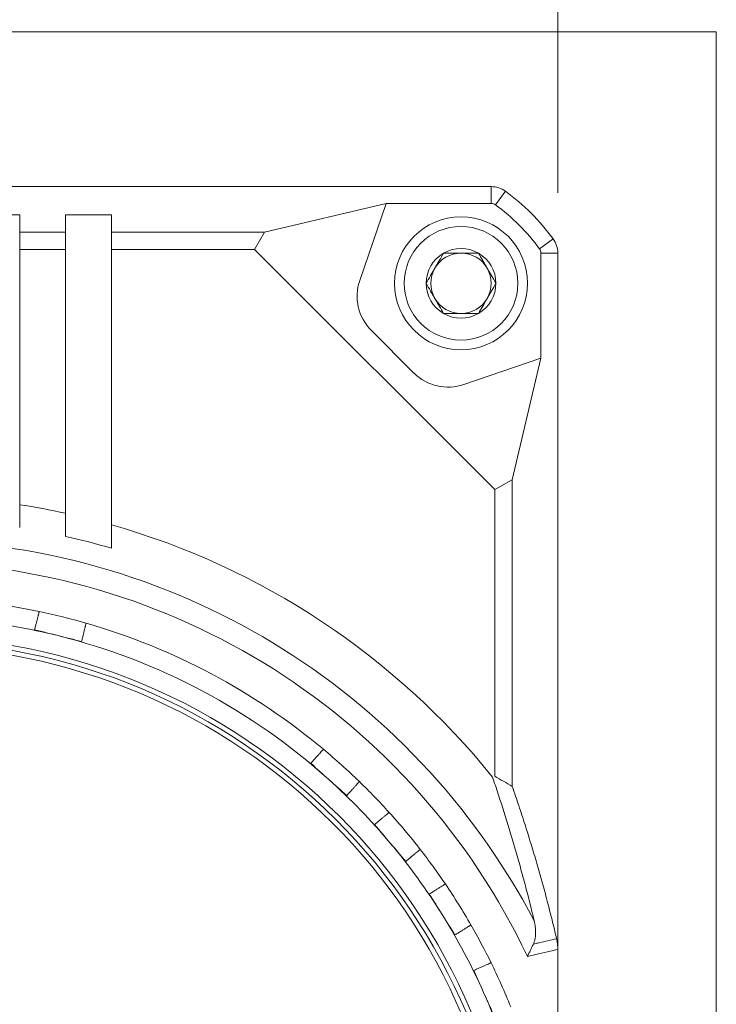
# Model space of a CAD drawing. Header units: millimetres. Extents: x 4 to 836, y 3 to 589.
# Tile 26 of 93: x 365 to 393, y 334 to 375. Entities that reach past the tile are written whole.
import ezdxf

# ---------------------------------------------------------------- set-up
doc = ezdxf.new("R2010")
doc.units = ezdxf.units.MM
doc.layers.add('1', color=7, linetype='Continuous', true_color=0xffffff)
doc.layers.add('2', color=7, linetype='Continuous', true_color=0xffffff)
doc.styles.add('ideas_simplex', font='simplex.shx')
doc.dimstyles.get("Standard").update_dxf_attribs({"dimtxt": 0.18, "dimasz": 0.18, "dimexe": 0.18, "dimexo": 0.0625, "dimgap": 0.09, "dimtad": 0, "dimtih": 1, "dimtoh": 1, "dimdec": 4, "dimzin": 0, "dimdsep": 46, "dimtxsty": 'Standard', "dimcen": 0.09, "dimadec": 0, "dimazin": 0, "dimtfac": 1, "dimtdec": 4, "dimtofl": 0, "dimtmove": 0, "dimatfit": 3, "dimfxl": 1, "dimtolj": 1, "dimtzin": 0, "dimarcsym": 0})

# ---------------------------------------------------------------- blocks, each defined once
blk = doc.blocks.new('_U11')
at = {"layer": '1', "color": 87, "lineweight": 25}
for p, q in [((352.723382, 390.119976), (351.223382, 390.119976)), ((351.223382, 390.119976), (351.223382, 384.494976)), ((368.398382, 390.119976), (366.898382, 390.119976)), ((368.398382, 384.494976), (368.398382, 390.119976)), ((351.223382, 384.494976), (352.723382, 384.494976)), ((366.898382, 384.494976), (368.398382, 384.494976))]:
    blk.add_line(p, q, dxfattribs=at)
at = {"layer": '1', "color": 152, "lineweight": 13}
for p, q in [((332.810882, 367.823247), (332.810882, 384.994976)), ((386.810882, 367.823247), (386.810882, 384.994976))]:
    blk.add_line(p, q, dxfattribs=at)
at = {"layer": '1', "color": 27, "lineweight": 13}
blk.add_line((332.810882, 382.994976), (386.810882, 382.994976), dxfattribs=at)
at = {"layer": '1', "color": 27, "lineweight": 18}
for points in [[(332.810882, 382.994976), (335.81088, 383.523957), (335.810884, 382.465995)], [(386.810882, 382.994976), (383.810884, 382.465995), (383.81088, 383.523957)]]:
    blk.add_solid(points, dxfattribs=at)
at = {"layer": '1', "color": 87, "linetype": 'Continuous', "lineweight": 25, "char_height": 3, "attachment_point": 7, "rotation": 360, "line_spacing_factor": 1.204819, "style": 'ideas_simplex'}
for s, insert in [('\\W1.0362;54', (357.149882, 392.254976)), ('\\W1.1692;2.126', (352.694882, 384.942476))]:
    blk.add_mtext(s, dxfattribs=dict(at, insert=insert))

msp = doc.modelspace()

# ---------------------------------------------------------------- linework, layer by layer
at = {"layer": '1', "color": 251, "linetype": 'Continuous', "lineweight": 18}
for q in [(326.254, 374.474), (393.367, 273.675)]:
    msp.add_line((393.367, 374.474), q, dxfattribs=at)
at = {"layer": '1', "color": 9, "linetype": 'Continuous', "lineweight": 18}
for p, q in [((335.562, 368.074), (384.06, 368.074)), ((374.684, 366.191), (379.717, 367.375)), ((378.622, 364.195), (379.717, 367.375)), ((384.06, 367.375), (379.717, 367.375)), ((364.561, 366.909), (362.661, 366.909)), ((364.561, 366.909), (364.561, 366.191)), ((366.461, 366.191), (366.461, 366.909)), ((368.361, 366.909), (366.461, 366.909)), ((368.361, 366.909), (368.361, 366.191)), ((364.561, 366.191), (366.461, 366.191)), ((364.561, 365.466), (364.561, 366.191)), ((366.461, 366.191), (366.461, 365.466)), ((368.361, 366.191), (374.684, 366.191)), ((368.361, 365.466), (368.361, 366.191)), ((374.684, 366.191), (374.277, 365.466)), ((364.561, 365.466), (364.561, 354.912)), ((366.461, 365.466), (364.561, 365.466)), ((366.461, 354.559), (366.461, 365.466)), ((374.277, 365.466), (368.361, 365.466)), ((368.361, 365.466), (368.361, 354.082)), ((384.203, 355.541), (374.277, 365.466)), ((386.111, 360.981), (386.111, 365.323)), ((386.811, 365.323), (386.811, 336.514)), ((380.866, 360.362), (379.099, 362.13)), ((386.111, 360.981), (382.932, 359.885)), ((386.111, 360.981), (384.928, 355.947)), ((384.203, 355.541), (384.928, 355.947)), ((384.928, 355.947), (384.928, 343.255)), ((384.203, 343.679), (384.203, 355.541)), ((386.811, 336.514), (386.811, 311.634))]:
    msp.add_line(p, q, dxfattribs=at)
at = {"layer": '1', "color": 9, "linetype": 'Continuous', "lineweight": 13}
for p, q in [((384.06, 368.074), (384.06, 367.375)), ((384.65, 367.882), (384.237, 367.317)), ((386.618, 365.913), (386.054, 365.501)), ((386.811, 365.323), (386.111, 365.323))]:
    msp.add_line(p, q, dxfattribs=at)
at = {"layer": '1', "color": 27, "linetype": 'Continuous', "lineweight": 18}
for radius in [25.4, 25.2]:
    msp.add_circle((359.811, 324.074), radius, dxfattribs=at)
at = {"layer": '1', "color": 252, "linetype": 'Continuous', "lineweight": 18}
msp.add_circle((359.811, 324.074), 25, dxfattribs=at)
at = {"layer": '1', "color": 9, "linetype": 'Continuous', "lineweight": 18}
for centre, radius, start, end in [((384.06, 367.074), 1, 53.8479, 90), ((379.311, 360.574), 9.05, 36.1521, 53.8479), ((384.06, 367.074), 0.301, 53.8479, 90), ((379.311, 360.574), 8.351, 36.1521, 53.8479), ((385.811, 365.323), 1, 0, 36.1521), ((385.811, 365.323), 0.301, 0, 36.1521), ((380.513, 363.544), 2, 160.9892, 225), ((382.281, 361.776), 2, 225, 289.0108), ((359.811, 324.074), 31.202, 77.6942, 81.2435), ((359.811, 324.074), 31.202, 38.8482, 74.0962), ((359.811, 324.074), 30.269, 73.5926, 77.3088)]:
    msp.add_arc(centre, radius, start, end, dxfattribs=at)
at = {"layer": '1', "color": 9, "linetype": 'Continuous', "lineweight": 13}
for radius, start, end in [(29.373, 27.6213, 152.3787), (28.466, 25.2569, 154.7431)]:
    msp.add_arc((359.811, 324.074), radius, start, end, dxfattribs=at)
at = {"layer": '1', "color": 27, "linetype": 'Continuous', "lineweight": 18}
for start, end in [(78.1226, 81.8774), (50.1226, 73.8774), (45.8774, 50.1226), (42.1226, 45.8774), (34.1226, 37.8774), (26.1226, 29.8774)]:
    msp.add_arc((359.811, 324.074), 27, start, end, dxfattribs=at)
at = {"layer": '1', "color": 27, "linetype": 'Continuous', "lineweight": 13}
for start, end in [(76, 84), (48, 76), (40, 48), (32, 40), (24, 32), (16, 24)]:
    msp.add_arc((359.811, 324.074), 26.2, start, end, dxfattribs=at)
at = {"layer": '1', "color": 27, "linetype": 'Continuous', "lineweight": 18}
for major_axis, start_param, end_param in [((27, 0), 1.289405, 1.363496), ((0, -27), 2.231883, 2.305974), ((0, -27), 2.092256, 2.166347), ((0, -27), 1.95263, 2.026721)]:
    msp.add_ellipse((359.811, 324.074), major_axis=major_axis, ratio=1, start_param=start_param, end_param=end_param, dxfattribs=at)
for points, knots in [([(381.368, 364.074), (381.426, 364.176), (381.486, 364.279), (381.576, 364.435), (381.606, 364.487), (381.666, 364.592), (381.697, 364.645), (381.743, 364.725), (381.758, 364.751), (381.789, 364.805), (381.804, 364.831), (381.85, 364.91), (381.88, 364.963), (381.971, 365.119), (382.03, 365.222), (382.089, 365.324)], [0, 0, 0, 0, 0.25, 0.25, 0.375, 0.375, 0.5, 0.5, 0.5625, 0.5625, 0.625, 0.625, 0.75, 0.75, 1, 1, 1, 1]), ([(382.089, 365.324), (382.148, 365.324), (382.207, 365.324), (382.327, 365.324), (382.387, 365.324), (382.508, 365.324), (382.568, 365.324), (382.689, 365.324), (382.75, 365.324), (382.872, 365.324), (382.933, 365.324), (383.025, 365.324), (383.056, 365.324), (383.117, 365.324), (383.147, 365.324), (383.298, 365.324), (383.416, 365.324), (383.533, 365.324)], [0, 0, 0, 0, 0.125, 0.125, 0.25, 0.25, 0.375, 0.375, 0.5, 0.5, 0.625, 0.625, 0.6875, 0.6875, 0.75, 0.75, 1, 1, 1, 1]), ([(383.533, 365.324), (383.591, 365.222), (383.651, 365.119), (383.741, 364.964), (383.771, 364.911), (383.832, 364.806), (383.862, 364.754), (383.908, 364.674), (383.923, 364.647), (383.954, 364.594), (383.969, 364.568), (384.015, 364.488), (384.045, 364.436), (384.136, 364.28), (384.195, 364.176), (384.254, 364.074)], [0, 0, 0, 0, 0.25, 0.25, 0.375, 0.375, 0.5, 0.5, 0.5625, 0.5625, 0.625, 0.625, 0.75, 0.75, 1, 1, 1, 1]), ([(382.089, 362.824), (382.03, 362.926), (381.971, 363.029), (381.881, 363.185), (381.851, 363.237), (381.79, 363.342), (381.76, 363.395), (381.714, 363.475), (381.698, 363.501), (381.668, 363.555), (381.652, 363.581), (381.607, 363.66), (381.576, 363.713), (381.486, 363.869), (381.426, 363.972), (381.368, 364.074)], [0, 0, 0, 0, 0.25, 0.25, 0.375, 0.375, 0.5, 0.5, 0.5625, 0.5625, 0.625, 0.625, 0.75, 0.75, 1, 1, 1, 1]), ([(384.254, 364.074), (384.195, 363.972), (384.136, 363.869), (384.046, 363.714), (384.016, 363.661), (383.955, 363.556), (383.925, 363.504), (383.879, 363.424), (383.863, 363.397), (383.833, 363.344), (383.817, 363.318), (383.772, 363.238), (383.741, 363.186), (383.651, 363.03), (383.592, 362.926), (383.533, 362.824)], [0, 0, 0, 0, 0.25, 0.25, 0.375, 0.375, 0.5, 0.5, 0.5625, 0.5625, 0.625, 0.625, 0.75, 0.75, 1, 1, 1, 1]), ([(382.089, 362.824), (382.148, 362.824), (382.207, 362.824), (382.327, 362.824), (382.387, 362.824), (382.508, 362.824), (382.568, 362.824), (382.689, 362.824), (382.75, 362.824), (382.872, 362.824), (382.933, 362.824), (383.025, 362.824), (383.056, 362.824), (383.117, 362.824), (383.147, 362.824), (383.298, 362.824), (383.416, 362.824), (383.533, 362.824)], [0, 0, 0, 0, 0.125, 0.125, 0.25, 0.25, 0.375, 0.375, 0.5, 0.5, 0.625, 0.625, 0.6875, 0.6875, 0.75, 0.75, 1, 1, 1, 1]), ([(365.179, 349.738), (365.185, 349.763), (365.191, 349.788), (365.204, 349.838), (365.21, 349.863), (365.228, 349.936), (365.24, 349.983), (365.257, 350.053), (365.263, 350.075), (365.274, 350.119), (365.284, 350.161), (365.294, 350.201), (365.304, 350.239), (365.308, 350.258), (365.317, 350.293), (365.321, 350.309), (365.327, 350.333), (365.329, 350.341), (365.333, 350.355), (365.335, 350.363), (365.343, 350.397), (365.349, 350.42), (365.356, 350.448), (365.358, 350.457), (365.361, 350.467), (365.362, 350.471), (365.363, 350.477), (365.364, 350.479), (365.367, 350.491), (365.368, 350.496), (365.368, 350.496)], [0, 0, 0, 0, 0.062512, 0.062512, 0.125025, 0.125025, 0.25005, 0.25005, 0.312562, 0.312562, 0.375074, 0.437587, 0.437587, 0.500099, 0.500099, 0.562611, 0.562611, 0.593868, 0.593868, 0.625124, 0.625124, 0.750149, 0.750149, 0.812661, 0.812661, 0.843917, 0.843917, 0.875173, 0.875173, 1, 1, 1, 1]), ([(367.12, 349.254), (367.126, 349.279), (367.132, 349.304), (367.144, 349.354), (367.151, 349.379), (367.169, 349.452), (367.181, 349.499), (367.198, 349.569), (367.204, 349.591), (367.214, 349.635), (367.225, 349.677), (367.235, 349.717), (367.244, 349.755), (367.249, 349.774), (367.258, 349.809), (367.262, 349.826), (367.268, 349.849), (367.27, 349.857), (367.273, 349.872), (367.275, 349.879), (367.284, 349.913), (367.29, 349.936), (367.297, 349.964), (367.299, 349.973), (367.301, 349.984), (367.302, 349.987), (367.304, 349.993), (367.304, 349.996), (367.307, 350.008), (367.309, 350.012), (367.309, 350.012)], [0, 0, 0, 0, 0.062512, 0.062512, 0.125025, 0.125025, 0.25005, 0.25005, 0.312562, 0.312562, 0.375074, 0.437587, 0.437587, 0.500099, 0.500099, 0.562611, 0.562611, 0.593868, 0.593868, 0.625124, 0.625124, 0.750149, 0.750149, 0.812661, 0.812661, 0.843917, 0.843917, 0.875173, 0.875173, 1, 1, 1, 1]), ([(376.599, 344.214), (376.634, 344.252), (376.668, 344.29), (376.718, 344.346), (376.735, 344.365), (376.768, 344.401), (376.784, 344.419), (376.832, 344.472), (376.862, 344.506), (376.904, 344.553), (376.918, 344.568), (376.945, 344.598), (376.957, 344.612), (376.993, 344.652), (377.015, 344.676), (377.043, 344.707), (377.052, 344.717), (377.068, 344.735), (377.083, 344.751), (377.094, 344.764), (377.104, 344.775), (377.108, 344.78), (377.118, 344.791), (377.122, 344.795), (377.122, 344.795)], [0, 0, 0, 0, 0.125024, 0.125024, 0.187536, 0.187536, 0.250049, 0.250049, 0.375073, 0.375073, 0.437585, 0.437585, 0.500097, 0.500097, 0.625122, 0.625122, 0.687634, 0.687634, 0.750146, 0.812658, 0.812658, 0.87517, 0.87517, 1, 1, 1, 1]), ([(378.085, 342.876), (378.12, 342.914), (378.154, 342.952), (378.204, 343.008), (378.221, 343.026), (378.254, 343.063), (378.27, 343.081), (378.318, 343.134), (378.348, 343.167), (378.39, 343.215), (378.404, 343.23), (378.431, 343.259), (378.444, 343.273), (378.48, 343.314), (378.501, 343.337), (378.53, 343.369), (378.539, 343.379), (378.555, 343.397), (378.569, 343.413), (378.581, 343.426), (378.591, 343.437), (378.595, 343.441), (378.605, 343.453), (378.608, 343.456), (378.608, 343.456)], [0, 0, 0, 0, 0.125024, 0.125024, 0.187536, 0.187536, 0.250049, 0.250049, 0.375073, 0.375073, 0.437585, 0.437585, 0.500097, 0.500097, 0.625122, 0.625122, 0.687634, 0.687634, 0.750146, 0.812658, 0.812658, 0.87517, 0.87517, 1, 1, 1, 1]), ([(379.238, 341.681), (379.278, 341.715), (379.317, 341.748), (379.375, 341.796), (379.394, 341.812), (379.432, 341.844), (379.45, 341.859), (379.505, 341.905), (379.539, 341.934), (379.588, 341.975), (379.604, 341.988), (379.634, 342.013), (379.649, 342.026), (379.69, 342.06), (379.715, 342.081), (379.747, 342.108), (379.757, 342.117), (379.776, 342.132), (379.792, 342.146), (379.806, 342.157), (379.817, 342.167), (379.822, 342.171), (379.833, 342.18), (379.837, 342.184), (379.837, 342.184)], [0, 0, 0, 0, 0.125024, 0.125024, 0.187536, 0.187536, 0.250049, 0.250049, 0.375073, 0.375073, 0.437585, 0.437585, 0.500097, 0.500097, 0.625122, 0.625122, 0.687634, 0.687634, 0.750146, 0.812658, 0.812658, 0.87517, 0.87517, 1, 1, 1, 1]), ([(380.524, 340.149), (380.564, 340.183), (380.603, 340.216), (380.661, 340.264), (380.68, 340.28), (380.717, 340.311), (380.736, 340.327), (380.79, 340.373), (380.825, 340.402), (380.873, 340.442), (380.889, 340.456), (380.92, 340.481), (380.934, 340.493), (380.976, 340.528), (381, 340.549), (381.033, 340.576), (381.043, 340.585), (381.061, 340.6), (381.078, 340.614), (381.091, 340.625), (381.102, 340.635), (381.107, 340.639), (381.119, 340.648), (381.123, 340.652), (381.123, 340.652)], [0, 0, 0, 0, 0.125024, 0.125024, 0.187536, 0.187536, 0.250049, 0.250049, 0.375073, 0.375073, 0.437585, 0.437585, 0.500097, 0.500097, 0.625122, 0.625122, 0.687634, 0.687634, 0.750146, 0.812658, 0.812658, 0.87517, 0.87517, 1, 1, 1, 1]), ([(381.5, 338.806), (381.544, 338.834), (381.587, 338.861), (381.651, 338.901), (381.672, 338.914), (381.714, 338.94), (381.734, 338.953), (381.795, 338.99), (381.833, 339.014), (381.887, 339.048), (381.904, 339.059), (381.938, 339.08), (381.954, 339.09), (382, 339.119), (382.027, 339.136), (382.063, 339.158), (382.074, 339.165), (382.095, 339.178), (382.113, 339.189), (382.128, 339.199), (382.14, 339.206), (382.145, 339.21), (382.158, 339.218), (382.163, 339.22), (382.163, 339.22)], [0, 0, 0, 0, 0.125024, 0.125024, 0.187536, 0.187536, 0.250049, 0.250049, 0.375073, 0.375073, 0.437585, 0.437585, 0.500097, 0.500097, 0.625122, 0.625122, 0.687634, 0.687634, 0.750146, 0.812658, 0.812658, 0.87517, 0.87517, 1, 1, 1, 1]), ([(382.56, 337.11), (382.604, 337.138), (382.647, 337.165), (382.711, 337.205), (382.732, 337.218), (382.774, 337.244), (382.794, 337.257), (382.855, 337.294), (382.893, 337.318), (382.946, 337.352), (382.964, 337.363), (382.998, 337.384), (383.014, 337.394), (383.059, 337.422), (383.087, 337.44), (383.123, 337.462), (383.134, 337.469), (383.155, 337.482), (383.173, 337.493), (383.187, 337.502), (383.2, 337.51), (383.205, 337.514), (383.218, 337.522), (383.222, 337.524), (383.222, 337.524)], [0, 0, 0, 0, 0.125024, 0.125024, 0.187536, 0.187536, 0.250049, 0.250049, 0.375073, 0.375073, 0.437585, 0.437585, 0.500097, 0.500097, 0.625122, 0.625122, 0.687634, 0.687634, 0.750146, 0.812658, 0.812658, 0.87517, 0.87517, 1, 1, 1, 1]), ([(383.339, 335.644), (383.387, 335.665), (383.433, 335.686), (383.502, 335.717), (383.525, 335.727), (383.569, 335.747), (383.592, 335.757), (383.657, 335.786), (383.698, 335.804), (383.756, 335.83), (383.775, 335.838), (383.811, 335.854), (383.828, 335.862), (383.877, 335.884), (383.907, 335.897), (383.946, 335.914), (383.958, 335.92), (383.98, 335.93), (384, 335.938), (384.015, 335.945), (384.029, 335.951), (384.035, 335.954), (384.048, 335.96), (384.053, 335.962), (384.053, 335.962)], [0, 0, 0, 0, 0.125024, 0.125024, 0.187536, 0.187536, 0.250049, 0.250049, 0.375073, 0.375073, 0.437585, 0.437585, 0.500097, 0.500097, 0.625122, 0.625122, 0.687634, 0.687634, 0.750146, 0.812658, 0.812658, 0.87517, 0.87517, 1, 1, 1, 1])]:
    msp.add_open_spline(points, degree=3, knots=knots, dxfattribs=at)
at = {"layer": '1', "color": 9, "linetype": 'Continuous', "lineweight": 18}
for points, degree in [([(364.561, 354.912), (364.561, 354.598), (364.561, 354.283), (364.561, 353.968)], 3), ([(366.461, 353.604), (366.461, 353.923), (366.461, 354.241), (366.461, 354.559)], 3), ([(368.361, 354.082), (368.361, 353.758), (368.361, 353.435), (368.361, 353.111)], 3), ([(384.928, 343.255), (384.688, 343.4), (384.446, 343.542), (384.203, 343.679)], 3), ([(384.928, 343.255), (386.023, 340.117), (386.763, 336.954)], 2)]:
    msp.add_open_spline(points, degree=degree, dxfattribs=at)
at = {"layer": '1', "color": 27, "linetype": 'Continuous', "lineweight": 18}
for points in [[(366.149, 349.496), (365.826, 349.577), (365.502, 349.657), (365.179, 349.738)], [(367.12, 349.254), (366.796, 349.335), (366.473, 349.415), (366.149, 349.496)], [(377.342, 343.545), (377.094, 343.768), (376.847, 343.991), (376.599, 344.214)], [(378.085, 342.876), (377.838, 343.099), (377.59, 343.322), (377.342, 343.545)], [(379.881, 340.915), (379.667, 341.171), (379.453, 341.426), (379.238, 341.681)], [(380.524, 340.149), (380.31, 340.405), (380.096, 340.66), (379.881, 340.915)], [(382.03, 337.958), (381.853, 338.241), (381.676, 338.524), (381.5, 338.806)], [(382.56, 337.11), (382.383, 337.393), (382.206, 337.676), (382.03, 337.958)], [(383.746, 334.731), (383.61, 335.035), (383.475, 335.34), (383.339, 335.644)], [(384.153, 333.817), (384.017, 334.122), (383.881, 334.426), (383.746, 334.731)]]:
    msp.add_open_spline(points, degree=3, dxfattribs=at)
at = {"layer": '1', "color": 9, "linetype": 'Continuous', "lineweight": 18}
for points, knots in [([(385.836, 337.692), (385.711, 338.219), (385.58, 338.737), (385.377, 339.503), (385.308, 339.757), (385.168, 340.261), (385.097, 340.511), (384.88, 341.254), (384.732, 341.742), (384.503, 342.464), (384.426, 342.703), (384.27, 343.177), (384.191, 343.412), (384.111, 343.646)], [0, 0, 0, 0, 0.25, 0.25, 0.375, 0.375, 0.5, 0.5, 0.75, 0.75, 0.875, 0.875, 1, 1, 1, 1]), ([(385.836, 337.692), (385.854, 337.614), (385.869, 337.536), (385.89, 337.377), (385.896, 337.297), (385.896, 337.176), (385.894, 337.136), (385.89, 337.074), (385.888, 337.054), (385.882, 337.013), (385.879, 336.993), (385.869, 336.933), (385.86, 336.893), (385.836, 336.813), (385.821, 336.774), (385.803, 336.736)], [0, 0, 0, 0, 0.25, 0.25, 0.5, 0.5, 0.625, 0.625, 0.6875, 0.6875, 0.75, 0.75, 0.875, 0.875, 1, 1, 1, 1]), ([(386.763, 336.954), (386.779, 336.887), (386.791, 336.816), (386.801, 336.723), (386.803, 336.704), (386.806, 336.667), (386.807, 336.648), (386.81, 336.591), (386.811, 336.553), (386.811, 336.514)], [0, 0, 0, 0, 0.5, 0.5, 0.625, 0.625, 0.75, 0.75, 1, 1, 1, 1]), ([(385.803, 336.736), (385.783, 336.694), (385.763, 336.652), (385.723, 336.568), (385.682, 336.483), (385.641, 336.396), (385.609, 336.33), (385.598, 336.308), (385.583, 336.275), (385.577, 336.264), (385.567, 336.242), (385.561, 336.231), (385.556, 336.22)], [0, 0, 0, 0, 0.25, 0.25, 0.5, 0.75, 0.75, 0.875, 0.875, 0.9375, 0.9375, 1, 1, 1, 1])]:
    msp.add_open_spline(points, degree=3, knots=knots, dxfattribs=at)
at = {"layer": '1', "color": 9, "linetype": 'Continuous', "lineweight": 13}
for points, knots in [([(385.803, 336.736), (385.841, 336.744), (385.879, 336.753), (385.96, 336.771), (386.001, 336.781), (386.283, 336.845), (386.523, 336.9), (386.763, 336.954)], [0, 0, 0, 0, 0.119706, 0.119706, 0.250228, 0.250228, 1, 1, 1, 1]), ([(386.811, 336.514), (386.708, 336.49), (386.605, 336.466), (386.341, 336.404), (386.18, 336.367), (385.865, 336.293), (385.71, 336.256), (385.556, 336.22)], [0, 0, 0, 0, 0.245931, 0.245931, 0.630839, 0.630839, 1, 1, 1, 1])]:
    msp.add_open_spline(points, degree=3, knots=knots, dxfattribs=at)
at = {"layer": '2', "color": 252, "linetype": 'Continuous', "lineweight": 18}
msp.add_circle((382.811, 364.074), 2.75, dxfattribs=at)
at = {"layer": '2', "color": 252, "linetype": 'Continuous', "lineweight": 13}
msp.add_circle((382.811, 364.074), 2.35, dxfattribs=at)
at = {"layer": '2', "color": 252, "linetype": 'Continuous', "lineweight": 18}
for radius, start, end in [(1.443, 60, 120), (1.443, 120, 180), (1.25, 90, 150), (1.25, 30, 90), (1.443, 0, 60), (1.25, 150, 210), (1.25, 330, 30), (1.443, 180, 240), (1.443, 300, 0), (1.25, 210, 270), (1.25, 270, 330), (1.443, 240, 300)]:
    msp.add_arc((382.811, 364.074), radius, start, end, dxfattribs=at)
for points, knots in [([(381.368, 364.074), (381.426, 364.176), (381.486, 364.279), (381.576, 364.435), (381.606, 364.487), (381.666, 364.592), (381.697, 364.645), (381.743, 364.725), (381.758, 364.751), (381.789, 364.805), (381.804, 364.831), (381.85, 364.91), (381.88, 364.963), (381.971, 365.119), (382.03, 365.222), (382.089, 365.324)], [0, 0, 0, 0, 0.25, 0.25, 0.375, 0.375, 0.5, 0.5, 0.5625, 0.5625, 0.625, 0.625, 0.75, 0.75, 1, 1, 1, 1]), ([(382.089, 365.324), (382.148, 365.324), (382.207, 365.324), (382.327, 365.324), (382.387, 365.324), (382.508, 365.324), (382.568, 365.324), (382.689, 365.324), (382.75, 365.324), (382.872, 365.324), (382.933, 365.324), (383.025, 365.324), (383.056, 365.324), (383.117, 365.324), (383.147, 365.324), (383.298, 365.324), (383.416, 365.324), (383.533, 365.324)], [0, 0, 0, 0, 0.125, 0.125, 0.25, 0.25, 0.375, 0.375, 0.5, 0.5, 0.625, 0.625, 0.6875, 0.6875, 0.75, 0.75, 1, 1, 1, 1]), ([(383.533, 365.324), (383.591, 365.222), (383.651, 365.119), (383.741, 364.964), (383.771, 364.911), (383.832, 364.806), (383.862, 364.754), (383.908, 364.674), (383.923, 364.647), (383.954, 364.594), (383.969, 364.568), (384.015, 364.488), (384.045, 364.436), (384.136, 364.28), (384.195, 364.176), (384.254, 364.074)], [0, 0, 0, 0, 0.25, 0.25, 0.375, 0.375, 0.5, 0.5, 0.5625, 0.5625, 0.625, 0.625, 0.75, 0.75, 1, 1, 1, 1]), ([(382.089, 362.824), (382.03, 362.926), (381.971, 363.029), (381.881, 363.185), (381.851, 363.237), (381.79, 363.342), (381.76, 363.395), (381.714, 363.475), (381.698, 363.501), (381.668, 363.555), (381.652, 363.581), (381.607, 363.66), (381.576, 363.713), (381.486, 363.869), (381.426, 363.972), (381.368, 364.074)], [0, 0, 0, 0, 0.25, 0.25, 0.375, 0.375, 0.5, 0.5, 0.5625, 0.5625, 0.625, 0.625, 0.75, 0.75, 1, 1, 1, 1]), ([(384.254, 364.074), (384.195, 363.972), (384.136, 363.869), (384.046, 363.714), (384.016, 363.661), (383.955, 363.556), (383.925, 363.504), (383.879, 363.424), (383.863, 363.397), (383.833, 363.344), (383.817, 363.318), (383.772, 363.238), (383.741, 363.186), (383.651, 363.03), (383.592, 362.926), (383.533, 362.824)], [0, 0, 0, 0, 0.25, 0.25, 0.375, 0.375, 0.5, 0.5, 0.5625, 0.5625, 0.625, 0.625, 0.75, 0.75, 1, 1, 1, 1]), ([(382.089, 362.824), (382.148, 362.824), (382.207, 362.824), (382.327, 362.824), (382.387, 362.824), (382.508, 362.824), (382.568, 362.824), (382.689, 362.824), (382.75, 362.824), (382.872, 362.824), (382.933, 362.824), (383.025, 362.824), (383.056, 362.824), (383.117, 362.824), (383.147, 362.824), (383.298, 362.824), (383.416, 362.824), (383.533, 362.824)], [0, 0, 0, 0, 0.125, 0.125, 0.25, 0.25, 0.375, 0.375, 0.5, 0.5, 0.625, 0.625, 0.6875, 0.6875, 0.75, 0.75, 1, 1, 1, 1])]:
    msp.add_open_spline(points, degree=3, knots=knots, dxfattribs=at)

# ---------------------------------------------------------------- dimensions: what is measured, and where the dimension line sits
at = {"layer": '1', "color": 87, "linetype": 'Continuous', "lineweight": 25}
dim = msp.add_linear_dim(base=(332.811, 382.995), p1=(386.811, 359.234), p2=(332.811, 350.919), text='<>\\P[\\C87;{\\H1.00x;\\Fsimplex.shx;2.126\\Fsimplex.shx;}\\C87; ]', dimstyle='Standard', override={"dimtxt": 3, "dimasz": 3, "dimexe": 2, "dimexo": 2.5, "dimgap": 1.5, "dimtad": 1, "dimtih": 0, "dimtoh": 0, "dimdec": 2, "dimlfac": 1, "dimzin": 8, "dimdsep": 44, "dimlunit": 2, "dimtxsty": 'ideas_simplex', "dimsah": 1, "dimse1": 0, "dimse2": 0, "dimsd1": 0, "dimsd2": 0, "dimclrd": 27, "dimclre": 152, "dimclrt": 87, "dimtol": 0, "dimtm": -0.1, "dimtfac": 0.5, "dimtdec": 2, "dimtofl": 1, "dimtmove": 0, "dimtzin": 8, "dimlwd": 13, "dimlwe": 13}, dxfattribs=at)
dim.commit()
dim.dimension.update_dxf_attribs({"geometry": '_U11', "text_midpoint": (359.811, 382.995), "dimtype": 160})

doc.saveas('drawing.dxf')
